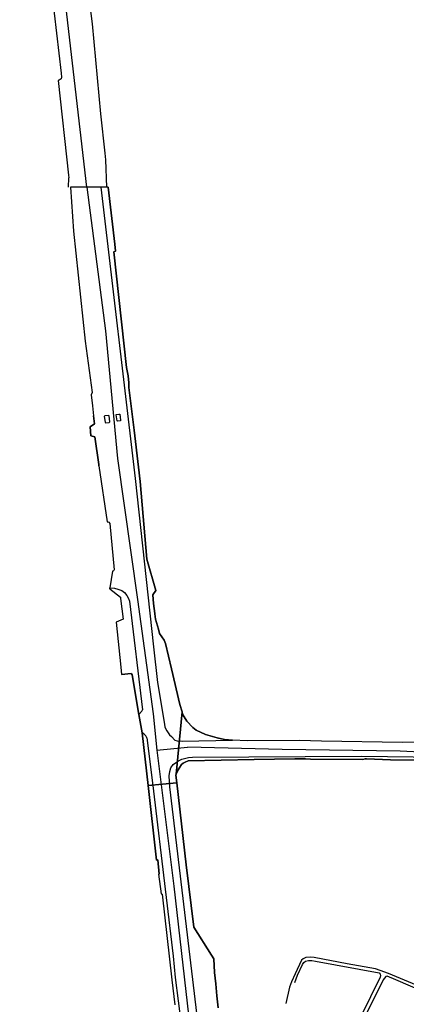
# Model space of a CAD drawing. Extents: x 166506 to 171543, y 332500 to 338212.
# Tile 124 of 139: x 169191 to 169403, y 337154 to 337691. Entities that reach past the tile are written whole.
import ezdxf

# ---------------------------------------------------------------- set-up
doc = ezdxf.new("R2010")
doc.units = 0
doc.header["$MEASUREMENT"] = 0
doc.layers.add('IRISH_OS_1000S_FEATURE', color=252, linetype='CONTINUOUS')

msp = doc.modelspace()

# ---------------------------------------------------------------- linework, layer by layer
at = {"layer": 'IRISH_OS_1000S_FEATURE', "color": 9}
for points in [[(169189.324, 337770.052), (169193.766, 337768.464), (169196.607, 337766.836), (169198.624, 337764.693), (169201.141, 337759.66), (169202.823, 337754.448), (169204.538, 337742.928), (169208.606, 337711.298), (169210.312, 337694.976), (169214.156, 337662.308), (169214.314, 337660.033), (169214.125, 337659.187)], [(169228.196, 337600), (169208.824, 337767.078)], [(169224.078, 337743.045), (169231.012, 337689.216), (169235.486, 337640.003)], [(169214.125, 337659.187), (169213.057, 337658.403), (169212.415, 337658.325)], [(169212.415, 337658.325), (169218.066, 337606.465)], [(169235.486, 337640.003), (169237.933, 337618.468)], [(169237.933, 337618.468), (169238.339, 337614.893), (169238.777, 337600)], [(169218.066, 337606.465), (169218.218, 337605.026)], [(169218.056, 337600), (169218.218, 337605.026)], [(169219.253, 337600), (169220.842, 337575.99), (169227.217, 337515.825), (169231.039, 337487.798)], [(169228.196, 337600), (169238.236, 337521.572), (169244.861, 337451.725), (169255.745, 337374.645), (169264.333, 337312.253), (169266.313, 337292.445)], [(169235.752, 337600), (169254.443, 337440.86), (169264.586, 337348.815), (169266.707, 337329.427), (169270.553, 337306.55), (169270.808, 337305.08), (169271.768, 337303.077), (169273.244, 337300.885), (169274.353, 337299.851), (169276.11, 337297.915), (169277.369, 337297.451), (169280.209, 337297.383)], [(169239.75, 337600), (169243.322, 337568.748)], [(169243.322, 337568.748), (169243.755, 337564.958)], [(169243.755, 337564.958), (169242.866, 337564.657), (169249.764, 337501.409)], [(169249.764, 337501.409), (169250.769, 337496.951), (169251.009, 337493.01), (169251.141, 337490.489), (169254.05, 337467.298), (169256.388, 337447.109)], [(169231.039, 337487.798), (169230.391, 337486.464), (169231.149, 337480.447)], [(169231.149, 337480.447), (169231.836, 337474.994)], [(169234.612, 337448.485), (169232.513, 337463.58), (169230.288, 337464.091), (169229.901, 337469.138), (169232.334, 337470.662), (169231.836, 337474.994)], [(169244.059, 337475.583), (169244.116, 337475.706), (169245.536, 337475.957)], [(169244.614, 337472.282), (169244.059, 337475.583)], [(169244.827, 337472.112), (169244.614, 337472.282)], [(169246.067, 337475.941), (169246.589, 337472.662), (169246.549, 337472.406), (169244.827, 337472.112)], [(169245.536, 337475.957), (169246.067, 337475.941)], [(169234.646, 337447.781), (169234.612, 337448.485)], [(169234.646, 337447.781), (169239.223, 337417.176)], [(169256.388, 337447.109), (169257.243, 337439.106)], [(169257.243, 337439.106), (169260.833, 337396.711), (169265.721, 337379.655)], [(169239.223, 337417.176), (169239.54, 337417.194), (169240.17, 337416.888), (169240.674, 337416.196)], [(169240.674, 337416.196), (169243.009, 337390.908)], [(169242.127, 337390.218), (169240.624, 337381.055)], [(169243.009, 337390.908), (169242.849, 337390.629), (169242.643, 337390.443), (169242.127, 337390.218)], [(169240.624, 337381.055), (169243.163, 337380.884), (169245.062, 337380.438), (169247.24, 337379.672), (169248.656, 337378.527), (169249.971, 337376.883), (169250.886, 337375.24), (169251.422, 337373.738), (169258.541, 337314.442)], [(169240.642, 337380.572), (169240.624, 337381.055)], [(169240.642, 337380.572), (169246.428, 337376.014), (169246.486, 337375.253)], [(169246.486, 337375.253), (169247.911, 337363.988)], [(169265.721, 337379.655), (169264.196, 337377.288)], [(169264.196, 337377.288), (169264.599, 337372.457), (169265.303, 337367.135)], [(169265.303, 337367.135), (169265.336, 337366.856)], [(169265.336, 337366.856), (169265.683, 337363.934)], [(169247.911, 337363.988), (169244.046, 337362.26)], [(169244.046, 337362.26), (169246.65, 337337.75)], [(169265.683, 337363.934), (169267.276, 337358.488)], [(169267.276, 337358.488), (169267.809, 337356.166), (169270.278, 337352.578), (169271.052, 337350.676), (169274.45, 337336.864), (169278.93, 337317.328), (169280.107, 337313.304)], [(169246.65, 337337.75), (169246.978, 337333.708)], [(169256.554, 337311.97), (169252.818, 337333.61), (169252.52, 337334.191), (169252.24, 337334.372), (169246.978, 337333.708)], [(169256.554, 337311.97), (169258.203, 337313.808), (169258.541, 337314.442)], [(169258.33, 337301.811), (169256.554, 337311.97)], [(169276.966, 337279.303), (169280.107, 337313.304)], [(169276.966, 337279.303), (169280.107, 337313.304)], [(169413.359, 337296.753), (169400.597, 337296.672), (169356.376, 337297.388), (169344.216, 337297.786), (169315.952, 337297.493), (169307.633, 337297.958), (169303.254, 337298.212), (169299.256, 337299.244), (169292.961, 337301.044), (169287.908, 337303.3), (169285.952, 337304.766), (169282.783, 337308.336), (169280.434, 337312.063), (169280.107, 337313.304), (169276.966, 337279.303), (169277.94, 337281.628), (169279.83, 337284.603), (169280.692, 337285.34), (169281.834, 337285.917), (169283.556, 337286.511), (169319.582, 337287.381), (169341.824, 337287.612), (169347.585, 337287.774), (169350.305, 337287.506), (169378.807, 337287.338), (169380.068, 337287.674), (169380.848, 337287.692), (169393.967, 337287.151), (169414.569, 337287.048)], [(169280.107, 337313.304), (169280.434, 337312.063), (169282.783, 337308.336), (169285.952, 337304.766), (169287.908, 337303.3), (169292.961, 337301.044), (169299.256, 337299.244), (169303.254, 337298.212), (169307.633, 337297.958)], [(169259.204, 337301.28), (169258.33, 337301.811)], [(169261.564, 337273.102), (169258.33, 337301.811)], [(169260.864, 337299.232), (169260.295, 337300.231), (169259.204, 337301.28)], [(169260.864, 337299.232), (169264.021, 337274.523)], [(169280.209, 337297.383), (169307.633, 337297.958)], [(169440.399, 337299.102), (169441.026, 337298.307), (169441.681, 337296.805), (169442.479, 337295.883), (169434.459, 337296.288), (169426.399, 337296.492), (169425.424, 337297.976), (169421.423, 337297.928), (169420.079, 337296.512), (169413.359, 337296.753), (169400.597, 337296.672), (169356.376, 337297.388), (169344.216, 337297.786), (169315.952, 337297.493), (169307.633, 337297.958)], [(169266.313, 337292.445), (169283.079, 337294.074)], [(169266.313, 337292.445), (169275.564, 337218.13), (169289.432, 337096.677), (169291.211, 337063.928), (169290.57, 337031.307), (169289.606, 337010.349), (169288.773, 337000)], [(169289.364, 337139.701), (169273.492, 337272.48), (169273.09, 337278.423), (169273.437, 337280.762), (169274.043, 337282.72), (169275.209, 337284.537), (169276.472, 337285.573), (169278.176, 337286.668), (169279.979, 337287.523), (169283.722, 337288.451), (169285.783, 337288.645), (169378.172, 337289.08), (169420.514, 337288.61), (169436.334, 337288.001), (169466.635, 337285.619), (169474.044, 337284.93)], [(169441.783, 337290.782), (169428.123, 337291.107), (169413.762, 337291.231), (169399.322, 337291.855), (169334.74, 337292.834), (169283.079, 337294.074)], [(169279.83, 337284.603), (169277.94, 337281.628), (169276.966, 337279.303)], [(169341.824, 337287.612), (169319.582, 337287.381), (169283.556, 337286.511), (169281.834, 337285.917), (169280.692, 337285.34), (169279.83, 337284.603)], [(169347.585, 337287.774), (169341.824, 337287.612)], [(169380.848, 337287.692), (169380.068, 337287.674), (169378.807, 337287.338), (169350.305, 337287.506), (169347.585, 337287.774)], [(169393.967, 337287.151), (169380.848, 337287.692)], [(169424.109, 337286.819), (169414.569, 337287.048), (169393.967, 337287.151)], [(169276.966, 337279.303), (169276.751, 337278.712), (169277.238, 337274.586)], [(169299.822, 337151.609), (169299.174, 337158.303), (169298.539, 337164.86), (169297.941, 337171.037), (169297.484, 337178.499), (169296.221, 337180.482), (169286.516, 337195.714), (169282.392, 337229.869), (169277.238, 337274.586), (169261.564, 337273.102), (169266.174, 337232.298), (169266.879, 337232.504), (169267.69, 337224.606), (169267.342, 337224.675), (169268.73, 337213.9), (169269.264, 337213.716), (169274.571, 337167.023), (169276.188, 337153.229)], [(169277.238, 337274.586), (169261.564, 337273.102)], [(169266.879, 337232.504), (169266.174, 337232.298), (169261.564, 337273.102)], [(169264.021, 337274.523), (169271.379, 337211.957), (169275.322, 337179.822), (169276.394, 337168.244)], [(169277.238, 337274.586), (169282.392, 337229.869)], [(169267.342, 337224.675), (169267.69, 337224.606), (169266.879, 337232.504)], [(169282.392, 337229.869), (169286.516, 337195.714), (169296.221, 337180.482)], [(169267.342, 337224.675), (169268.73, 337213.9)], [(169268.73, 337213.9), (169269.264, 337213.716)], [(169269.264, 337213.716), (169274.571, 337167.023)], [(169296.221, 337180.482), (169297.484, 337178.499), (169297.941, 337171.037)], [(169477.362, 337166.184), (169454.673, 337176.695), (169453.512, 337176.638), (169437.836, 337171.806), (169431.19, 337157.125), (169429.606, 337155.85), (169428.825, 337155.633), (169427.946, 337155.795), (169392.848, 337170.403), (169388.293, 337172.139), (169385.715, 337172.907), (169370.322, 337175.654), (169352.271, 337179.11), (169350.352, 337179.316), (169347.751, 337179.124), (169346.308, 337178.369), (169345.406, 337177.631), (169341.883, 337170.222), (169339.969, 337165.967), (169338.86, 337162.99), (169336.861, 337153.972)], [(169341.708, 337165.582), (169343.221, 337169.517), (169345.939, 337175.35), (169346.722, 337176.407), (169347.605, 337177.145), (169349.226, 337177.62), (169351.046, 337177.534), (169352.985, 337177.228), (169387.869, 337170.8), (169388.347, 337170.138), (169388.524, 337169.378), (169388.281, 337168.359), (169372.762, 337136.624), (169372.32, 337136.025), (169371.118, 337135.428), (169368.461, 337136.317)], [(169297.941, 337171.037), (169298.539, 337164.86)], [(169274.571, 337167.023), (169276.188, 337153.229)], [(169276.394, 337168.244), (169279.627, 337142.786), (169280.957, 337129.969)], [(169427.045, 337149.137), (169428.938, 337153.072), (169396.918, 337167.032), (169392.083, 337168.907), (169391.463, 337168.729), (169390.017, 337166.893), (169380.678, 337148.16), (169384.984, 337145.659)], [(169298.539, 337164.86), (169299.174, 337158.303)], [(169299.174, 337158.303), (169299.822, 337151.609)]]:
    msp.add_lwpolyline(points, dxfattribs=at)
for points in [[(169265.721, 337379.655), (169260.833, 337396.711), (169257.243, 337439.106), (169256.388, 337447.109), (169254.05, 337467.298), (169251.141, 337490.489), (169251.009, 337493.01), (169250.769, 337496.951), (169249.764, 337501.409), (169242.866, 337564.657), (169243.755, 337564.958), (169243.322, 337568.748), (169239.75, 337600), (169238.777, 337600), (169235.752, 337600), (169234.817, 337600), (169228.196, 337600), (169221.736, 337600), (169219.253, 337600), (169220.842, 337575.99), (169227.217, 337515.825), (169231.039, 337487.798), (169230.391, 337486.464), (169231.149, 337480.447), (169231.836, 337474.994), (169232.334, 337470.662), (169229.901, 337469.138), (169230.288, 337464.091), (169232.513, 337463.58), (169234.612, 337448.485), (169234.646, 337447.781), (169239.223, 337417.176), (169239.54, 337417.194), (169240.17, 337416.888), (169240.674, 337416.196), (169243.009, 337390.908), (169242.849, 337390.629), (169242.643, 337390.443), (169242.127, 337390.218), (169240.624, 337381.055), (169240.642, 337380.572), (169246.428, 337376.014), (169246.486, 337375.253), (169247.911, 337363.988), (169244.046, 337362.26), (169246.65, 337337.75), (169246.978, 337333.708), (169252.24, 337334.372), (169252.52, 337334.191), (169252.818, 337333.61), (169256.554, 337311.97), (169258.33, 337301.811), (169261.564, 337273.102), (169277.238, 337274.586), (169276.751, 337278.712), (169276.966, 337279.303), (169280.107, 337313.304), (169278.93, 337317.328), (169274.45, 337336.864), (169271.052, 337350.676), (169270.278, 337352.578), (169267.809, 337356.166), (169267.276, 337358.488), (169265.683, 337363.934), (169265.336, 337366.856), (169265.303, 337367.135), (169264.599, 337372.457), (169264.196, 337377.288), (169265.721, 337379.655)], [(169238.073, 337471.568), (169238.186, 337471.413), (169238.415, 337471.248), (169240.348, 337471.417), (169240.506, 337471.537), (169240.624, 337471.814), (169240.229, 337475.01), (169240.014, 337475.241), (169239.893, 337475.28), (169237.951, 337474.974), (169237.74, 337474.851), (169237.649, 337474.746), (169238.073, 337471.568)]]:
    msp.add_lwpolyline(points, close=True, dxfattribs=at)

doc.saveas('drawing.dxf')
